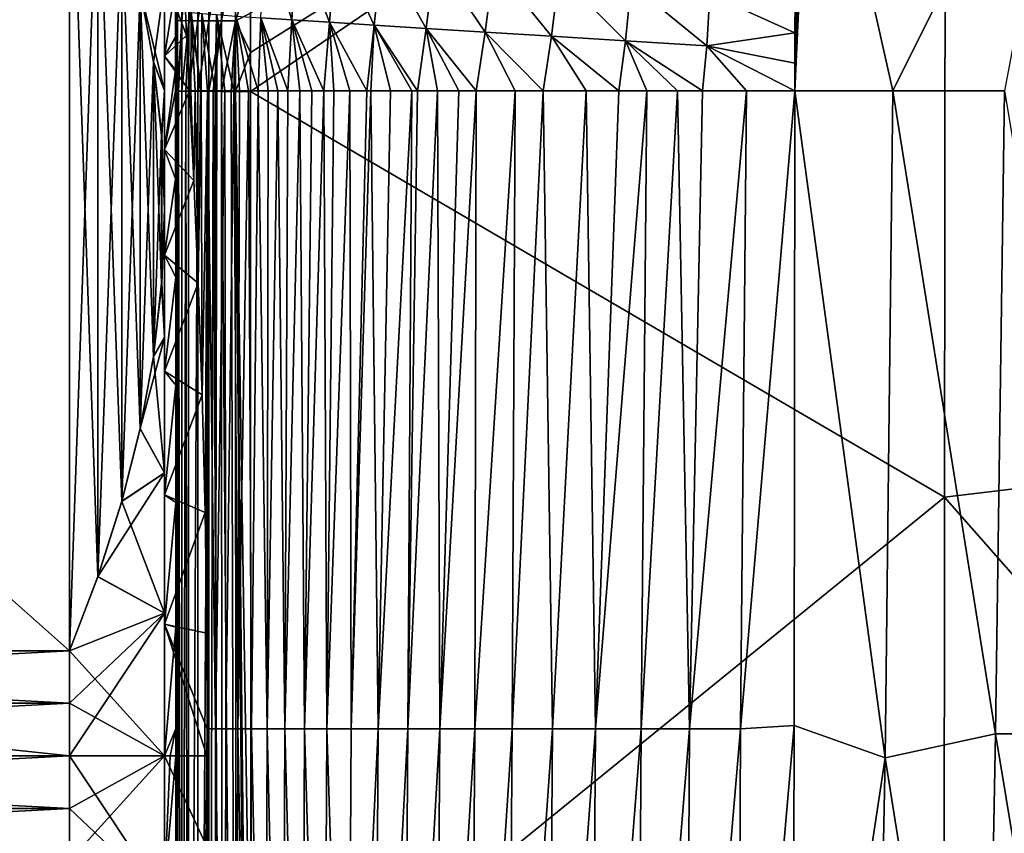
# Model space of a CAD drawing. Header units: metres. Extents: x -59 to 113, y -107 to 107.
# Tile 120 of 192: x -26 to -13, y 75 to 86. Entities that reach past the tile are written whole.
import ezdxf

# ---------------------------------------------------------------- set-up
doc = ezdxf.new("R2010")
doc.units = ezdxf.units.M
doc.layers.add('solid_20_382_333_XXX', color=7, linetype='CONTINUOUS')

msp = doc.modelspace()

# ---------------------------------------------------------------- linework, layer by layer
at = {"layer": 'solid_20_382_333_XXX'}
for points in [[(-4.684649, 80.998047, -22.829979), (-4.687139, 92.191849, -22.700602), (-13.589949, 91.607239, -22.789684)], [(-13.589949, 91.607239, -22.789684), (-22.812233, 85.830925, -22.941351), (-22.813183, 85.314667, -22.944649)], [(-13.600514, 79.930473, -22.896107), (-13.589949, 91.607239, -22.789684), (-22.813183, 85.314667, -22.944649)], [(-13.589949, 91.607239, -22.789684), (-22.811094, 86.351784, -22.937981), (-22.812233, 85.830925, -22.941351)], [(-4.684649, 80.998047, -22.829979), (-13.589949, 91.607239, -22.789684), (-13.600514, 79.930473, -22.896107)], [(-15.368042, 90.118652, -58.961178), (-15.588944, 85.322701, -59.223396), (-15.386973, 89.988991, -58.967743)], [(-14.285382, 85.322731, -59.343678), (-15.588944, 85.322701, -59.223396), (-15.368042, 90.118652, -58.961178)], [(-11.896619, 90.112183, -59.170147), (-14.285382, 85.322731, -59.343678), (-15.368042, 90.118652, -58.961178)], [(-11.896619, 90.112183, -59.170147), (-12.804724, 85.322731, -59.420074), (-14.285382, 85.322731, -59.343678)], [(-15.386973, 89.988991, -58.967743), (-15.588944, 85.322701, -59.223396), (-15.442867, 89.541466, -58.990704)], [(-38.395351, 89.607689, -29.924568), (-25.21265, 77.892311, -23.160694), (-25.21265, 89.607689, -29.924568)], [(-38.395351, 77.892311, -23.160694), (-25.21265, 77.892311, -23.160694), (-38.395351, 89.607689, -29.924568)], [(-38.395351, 77.892311, -55.039307), (-38.395351, 89.607689, -48.275433), (-25.21265, 89.607689, -48.275433)], [(-38.395351, 77.892311, -55.039307), (-25.21265, 89.607689, -48.275433), (-25.21265, 77.892311, -55.039307)], [(-25.21265, 89.607689, -29.924568), (-25.21265, 77.892311, -23.160694), (-24.837721, 78.877785, -23.729654)], [(-24.838421, 88.624214, -29.35676), (-25.21265, 89.607689, -29.924568), (-24.837721, 78.877785, -23.729654)], [(-24.837721, 88.622215, -48.844391), (-25.21265, 77.892311, -55.039307), (-25.21265, 89.607689, -48.275433)], [(-15.442867, 89.541466, -58.990704), (-15.588944, 85.322701, -59.223396), (-15.489852, 89.051117, -59.016361)], [(-15.489852, 89.051117, -59.016361), (-15.588944, 85.322701, -59.223396), (-15.526985, 88.520897, -59.044674)], [(-24.838421, 78.875786, -54.471497), (-25.21265, 77.892311, -55.039307), (-24.837721, 88.622215, -48.844391)], [(-24.838421, 88.624214, -29.35676), (-24.837721, 78.877785, -23.729654), (-24.520735, 87.627144, -28.781101)], [(-24.838421, 78.875786, -54.471497), (-24.837721, 88.622215, -48.844391), (-24.520735, 79.872856, -53.89584)], [(-24.520735, 79.872856, -53.89584), (-24.837721, 88.622215, -48.844391), (-24.519564, 87.623047, -49.421265)], [(-15.526985, 88.520897, -59.044674), (-15.588944, 85.322701, -59.223396), (-15.552943, 87.985382, -59.073799)], [(-15.552943, 87.985382, -59.073799), (-15.588944, 85.322701, -59.223396), (-15.569364, 87.467155, -59.102421)], [(-24.520735, 87.627144, -28.781101), (-24.837721, 78.877785, -23.729654), (-24.519564, 79.876953, -24.306528)], [(-24.520735, 87.627144, -28.781101), (-24.519564, 79.876953, -24.306528), (-24.276438, 86.660072, -28.222763)], [(-24.520735, 79.872856, -53.89584), (-24.519564, 87.623047, -49.421265), (-24.276438, 80.839928, -53.337502)], [(-24.276438, 80.839928, -53.337502), (-24.519564, 87.623047, -49.421265), (-24.27631, 86.659492, -49.977573)], [(-15.569364, 87.467155, -59.102421), (-15.588944, 85.322701, -59.223396), (-15.578815, 86.980888, -59.129597)], [(-22.265469, 86.26519, -55.052475), (-22.676601, 86.292236, -53.92646), (-22.623165, 87.395737, -53.964115)], [(-22.195261, 87.336845, -55.095612), (-22.265469, 86.26519, -55.052475), (-22.623165, 87.395737, -53.964115)], [(-21.765516, 86.23291, -56.012394), (-22.265469, 86.26519, -55.052475), (-22.195261, 87.336845, -55.095612)], [(-21.676195, 87.267349, -56.055176), (-21.765516, 86.23291, -56.012394), (-22.195261, 87.336845, -55.095612)], [(-23.781008, 86.25518, -23.738396), (-23.777166, 87.285225, -23.731731), (-23.799683, 86.793098, -23.932608)], [(-23.719608, 87.283585, -23.54497), (-23.777166, 87.285225, -23.731731), (-23.781008, 86.25518, -23.738396)], [(-23.719608, 87.283585, -23.54497), (-23.781008, 86.25518, -23.738396), (-23.72341, 86.253845, -23.551617)], [(-23.719608, 87.283585, -23.54497), (-23.72341, 86.253845, -23.551617), (-23.628447, 87.28186, -23.37575)], [(-23.72341, 86.253845, -23.551617), (-23.632202, 86.252579, -23.382383), (-23.628447, 87.28186, -23.37575)], [(-23.628447, 87.28186, -23.37575), (-23.632202, 86.252579, -23.382383), (-23.507614, 87.280106, -23.228043)], [(-23.632202, 86.252579, -23.382383), (-23.51132, 86.251411, -23.234676), (-23.507614, 87.280106, -23.228043)], [(-23.507614, 87.280106, -23.228043), (-23.51132, 86.251411, -23.234676), (-23.36104, 87.278358, -23.105827)], [(-23.51132, 86.251411, -23.234676), (-23.364697, 86.250366, -23.112471), (-23.36104, 87.278358, -23.105827)], [(-23.36104, 87.278358, -23.105827), (-23.364697, 86.250366, -23.112471), (-23.192654, 87.276672, -23.013079)], [(-23.364697, 86.250366, -23.112471), (-23.19626, 86.249466, -23.019745), (-23.192654, 87.276672, -23.013079)], [(-23.192654, 87.276672, -23.013079), (-23.19626, 86.249466, -23.019745), (-23.006386, 87.275078, -22.953773)], [(-23.19626, 86.249466, -23.019745), (-23.009947, 86.248749, -22.960476), (-23.006386, 87.275078, -22.953773)], [(-23.006386, 87.275078, -22.953773), (-23.009947, 86.248749, -22.960476), (-22.80965, 86.879616, -22.934521)], [(-21.171705, 86.194916, -56.817486), (-21.765516, 86.23291, -56.012394), (-21.676195, 87.267349, -56.055176)], [(-21.064173, 87.186317, -56.852711), (-21.171705, 86.194916, -56.817486), (-21.676195, 87.267349, -56.055176)], [(-20.482349, 86.150978, -57.480537), (-21.171705, 86.194916, -56.817486), (-21.064173, 87.186317, -56.852711)], [(-20.363649, 87.093292, -57.501625), (-20.482349, 86.150978, -57.480537), (-21.064173, 87.186317, -56.852711)], [(-19.697361, 86.101059, -58.015915), (-20.482349, 86.150978, -57.480537), (-20.363649, 87.093292, -57.501625)], [(-19.580723, 86.988205, -58.018818), (-19.697361, 86.101059, -58.015915), (-20.363649, 87.093292, -57.501625)], [(-18.815678, 86.045296, -58.439571), (-19.697361, 86.101059, -58.015915), (-19.580723, 86.988205, -58.018818)], [(-18.716049, 86.871284, -58.424534), (-18.815678, 86.045296, -58.439571), (-19.580723, 86.988205, -58.018818)], [(-15.578815, 86.980888, -59.129597), (-15.588944, 85.322701, -59.223396), (-15.583982, 86.521759, -59.155487)], [(-23.954, 86.833969, -32.45879), (-23.954, 85.783638, -31.055704), (-23.805172, 86.702522, -32.529533)], [(-23.954, 86.833969, -45.741211), (-23.689829, 86.722672, -45.422436), (-23.659237, 86.056053, -46.34042)], [(-23.954, 85.783638, -47.144295), (-23.954, 86.833969, -45.741211), (-23.659237, 86.056053, -46.34042)], [(-23.954, 86.753044, -28.846954), (-23.954, 85.783638, -31.055704), (-23.954, 86.833969, -32.45879)], [(-23.954, 86.753044, -49.353046), (-23.954, 86.833969, -45.741211), (-23.954, 85.783638, -47.144295)], [(-23.80246, 86.408897, -27.43391), (-23.80131, 86.048058, -23.936056), (-23.799683, 86.793098, -23.932608)], [(-23.781008, 86.25518, -23.738396), (-23.799683, 86.793098, -23.932608), (-23.80131, 86.048058, -23.936056)], [(-23.009947, 86.248749, -22.960476), (-22.811094, 86.351784, -22.937981), (-22.80965, 86.879616, -22.934521)], [(-17.834194, 85.983894, -58.768009), (-18.815678, 86.045296, -58.439571), (-18.716049, 86.871284, -58.424534)], [(-17.761417, 86.742882, -58.740017), (-17.834194, 85.983894, -58.768009), (-18.716049, 86.871284, -58.424534)], [(-24.276438, 86.660072, -28.222763), (-24.519564, 79.876953, -24.306528), (-24.27631, 80.840508, -24.862835)], [(-24.276438, 86.660072, -28.222763), (-24.100195, 85.702499, -27.669909), (-23.954, 86.753044, -28.846954)], [(-24.276438, 86.660072, -28.222763), (-24.27631, 80.840508, -24.862835), (-24.100683, 81.794235, -25.413467)], [(-24.276438, 86.660072, -28.222763), (-24.100683, 81.794235, -25.413467), (-24.100195, 85.702499, -27.669909)], [(-24.276438, 80.839928, -53.337502), (-24.27631, 86.659492, -49.977573), (-24.100683, 85.705765, -50.528206)], [(-24.27631, 86.659492, -49.977573), (-23.954, 86.753044, -49.353046), (-23.954, 85.327034, -50.60363)], [(-24.100683, 85.705765, -50.528206), (-24.27631, 86.659492, -49.977573), (-23.954, 85.327034, -50.60363)], [(-24.100195, 85.702499, -27.669909), (-23.954, 85.327034, -27.596373), (-23.954, 86.753044, -28.846954)], [(-23.954, 86.753044, -28.846954), (-23.954, 85.327034, -27.596373), (-23.954, 85.783638, -31.055704)], [(-23.954, 85.327034, -50.60363), (-23.954, 86.753044, -49.353046), (-23.954, 85.783638, -47.144295)], [(-23.954, 85.783638, -31.055704), (-23.806175, 86.035782, -31.59296), (-23.805172, 86.702522, -32.529533)], [(-23.805172, 86.702522, -32.529533), (-23.806175, 86.035782, -31.59296), (-23.804247, 86.70179, -31.073406)], [(-23.806175, 86.035782, -31.59296), (-23.805855, 85.600479, -31.071289), (-23.804247, 86.70179, -31.073406)], [(-23.804247, 86.70179, -31.073406), (-23.805855, 85.600479, -31.071289), (-23.80246, 86.408897, -27.43391)], [(-23.597239, 86.360947, -47.540642), (-23.659237, 86.056053, -46.34042), (-23.689829, 86.722672, -45.422436)], [(-16.756329, 85.917236, -59.015583), (-17.834194, 85.983894, -58.768009), (-17.761417, 86.742882, -58.740017)], [(-16.715054, 86.603729, -58.981857), (-16.756329, 85.917236, -59.015583), (-17.761417, 86.742882, -58.740017)], [(-15.586606, 86.090012, -59.179943), (-16.756329, 85.917236, -59.015583), (-16.715054, 86.603729, -58.981857)], [(-15.583982, 86.521759, -59.155487), (-15.586606, 86.090012, -59.179943), (-16.715054, 86.603729, -58.981857)], [(-15.583982, 86.521759, -59.155487), (-15.588944, 85.322701, -59.223396), (-15.587888, 85.68811, -59.202736)], [(-15.587888, 85.68811, -59.202736), (-15.586606, 86.090012, -59.179943), (-15.583982, 86.521759, -59.155487)], [(-23.805855, 85.600479, -31.071289), (-23.805754, 85.322449, -30.766878), (-23.80246, 86.408897, -27.43391)], [(-23.805754, 85.322449, -30.766878), (-23.805138, 85.322006, -30.279865), (-23.80246, 86.408897, -27.43391)], [(-23.805138, 85.322006, -30.279865), (-23.804756, 85.321861, -29.79558), (-23.80246, 86.408897, -27.43391)], [(-23.804756, 85.321861, -29.79558), (-23.803865, 85.321632, -28.62855), (-23.80246, 86.408897, -27.43391)], [(-23.803865, 85.321632, -28.62855), (-23.803045, 85.321548, -27.438972), (-23.80246, 86.408897, -27.43391)], [(-23.80246, 86.408897, -27.43391), (-23.803045, 85.321548, -27.438972), (-23.80131, 86.048058, -23.936056)], [(-23.781008, 86.25518, -23.738396), (-23.80131, 86.048058, -23.936056), (-23.801504, 85.321243, -23.93906)], [(-23.781704, 85.319962, -23.744987), (-23.781008, 86.25518, -23.738396), (-23.801504, 85.321243, -23.93906)], [(-23.72341, 86.253845, -23.551617), (-23.781008, 86.25518, -23.738396), (-23.781704, 85.319962, -23.744987)], [(-23.767092, 85.319557, -23.683075), (-23.72341, 86.253845, -23.551617), (-23.781704, 85.319962, -23.744987)], [(-23.767092, 85.319557, -23.683075), (-23.724306, 85.318748, -23.558361), (-23.72341, 86.253845, -23.551617)], [(-23.72341, 86.253845, -23.551617), (-23.724306, 85.318748, -23.558361), (-23.632202, 86.252579, -23.382383)], [(-23.724306, 85.318748, -23.558361), (-23.668377, 85.318016, -23.445587), (-23.632202, 86.252579, -23.382383)], [(-23.668377, 85.318016, -23.445587), (-23.632818, 85.31765, -23.388521), (-23.632202, 86.252579, -23.382383)], [(-23.597239, 86.360947, -47.540642), (-23.602938, 85.322662, -47.533398), (-23.659237, 86.056053, -46.34042)], [(-23.632202, 86.252579, -23.382383), (-23.632818, 85.31765, -23.388521), (-23.51132, 86.251411, -23.234676)], [(-23.632818, 85.31765, -23.388521), (-23.511679, 85.316696, -23.240599), (-23.51132, 86.251411, -23.234676)], [(-23.544598, 85.322662, -48.454712), (-23.602938, 85.322662, -47.533398), (-23.597239, 86.360947, -47.540642)], [(-23.475437, 85.322662, -49.331764), (-23.544598, 85.322662, -48.454712), (-23.597239, 86.360947, -47.540642)], [(-23.466837, 85.322662, -49.428715), (-23.475437, 85.322662, -49.331764), (-23.597239, 86.360947, -47.540642)], [(-23.4571, 86.348396, -49.443806), (-23.466837, 85.322662, -49.428715), (-23.597239, 86.360947, -47.540642)], [(-23.51132, 86.251411, -23.234676), (-23.511679, 85.316696, -23.240599), (-23.364697, 86.250366, -23.112471)], [(-23.511679, 85.316696, -23.240599), (-23.36475, 85.315895, -23.118263), (-23.364697, 86.250366, -23.112471)], [(-23.380579, 85.32267, -50.290646), (-23.466837, 85.322662, -49.428715), (-23.4571, 86.348396, -49.443806)], [(-23.279606, 85.32267, -51.107964), (-23.380579, 85.32267, -50.290646), (-23.4571, 86.348396, -49.443806)], [(-23.263285, 86.333183, -51.134041), (-23.279606, 85.32267, -51.107964), (-23.4571, 86.348396, -49.443806)], [(-23.364697, 86.250366, -23.112471), (-23.36475, 85.315895, -23.118263), (-23.19626, 86.249466, -23.019745)], [(-23.36475, 85.315895, -23.118263), (-23.306543, 85.315659, -23.08139), (-23.19626, 86.249466, -23.019745)], [(-23.306543, 85.315659, -23.08139), (-23.195702, 85.315285, -23.025364), (-23.19626, 86.249466, -23.019745)], [(-23.258684, 85.32267, -51.257889), (-23.279606, 85.32267, -51.107964), (-23.263285, 86.333183, -51.134041)], [(-23.152037, 85.32267, -51.942596), (-23.258684, 85.32267, -51.257889), (-23.263285, 86.333183, -51.134041)], [(-23.031937, 85.32267, -52.588573), (-23.152037, 85.32267, -51.942596), (-23.263285, 86.333183, -51.134041)], [(-23.006266, 86.314674, -52.624084), (-23.031937, 85.32267, -52.588573), (-23.263285, 86.333183, -51.134041)], [(-23.19626, 86.249466, -23.019745), (-23.195702, 85.315285, -23.025364), (-23.009947, 86.248749, -22.960476)], [(-23.195702, 85.315285, -23.025364), (-23.069468, 85.314972, -22.980957), (-23.009947, 86.248749, -22.960476)], [(-23.069468, 85.314972, -22.980957), (-23.009562, 85.314865, -22.966311), (-23.009947, 86.248749, -22.960476)], [(-22.957512, 85.32267, -52.938148), (-23.031937, 85.32267, -52.588573), (-23.006266, 86.314674, -52.624084)], [(-23.009947, 86.248749, -22.960476), (-22.812233, 85.830925, -22.941351), (-22.811094, 86.351784, -22.937981)], [(-23.009947, 86.248749, -22.960476), (-23.009562, 85.314865, -22.966311), (-22.812233, 85.830925, -22.941351)], [(-22.838675, 85.32267, -53.433334), (-22.957512, 85.32267, -52.938148), (-23.006266, 86.314674, -52.624084)], [(-22.711958, 85.32267, -53.892899), (-22.838675, 85.32267, -53.433334), (-23.006266, 86.314674, -52.624084)], [(-22.676601, 86.292236, -53.92646), (-22.711958, 85.32267, -53.892899), (-23.006266, 86.314674, -52.624084)], [(-22.577202, 85.32267, -54.320419), (-22.711958, 85.32267, -53.892899), (-22.676601, 86.292236, -53.92646)], [(-22.447958, 85.32267, -54.682758), (-22.577202, 85.32267, -54.320419), (-22.676601, 86.292236, -53.92646)], [(-22.315744, 85.32267, -55.013859), (-22.447958, 85.32267, -54.682758), (-22.676601, 86.292236, -53.92646)], [(-22.265469, 86.26519, -55.052475), (-22.315744, 85.32267, -55.013859), (-22.676601, 86.292236, -53.92646)], [(-22.155352, 85.32267, -55.371155), (-22.315744, 85.32267, -55.013859), (-22.265469, 86.26519, -55.052475)], [(-21.999395, 85.32267, -55.679863), (-22.155352, 85.32267, -55.371155), (-22.265469, 86.26519, -55.052475)], [(-21.839378, 85.32267, -55.963531), (-21.999395, 85.32267, -55.679863), (-22.265469, 86.26519, -55.052475)], [(-21.765516, 86.23291, -56.012394), (-21.839378, 85.32267, -55.963531), (-22.265469, 86.26519, -55.052475)], [(-21.70499, 85.322678, -56.17971), (-21.839378, 85.32267, -55.963531), (-21.765516, 86.23291, -56.012394)], [(-21.49152, 85.322678, -56.48801), (-21.70499, 85.322678, -56.17971), (-21.765516, 86.23291, -56.012394)], [(-21.269199, 85.322678, -56.770515), (-21.49152, 85.322678, -56.48801), (-21.765516, 86.23291, -56.012394)], [(-21.171705, 86.194916, -56.817486), (-21.269199, 85.322678, -56.770515), (-21.765516, 86.23291, -56.012394)], [(-21.215582, 85.322678, -56.833527), (-21.269199, 85.322678, -56.770515), (-21.171705, 86.194916, -56.817486)], [(-20.951769, 85.322678, -57.118435), (-21.215582, 85.322678, -56.833527), (-21.171705, 86.194916, -56.817486)], [(-20.671497, 85.322678, -57.38158), (-20.951769, 85.322678, -57.118435), (-21.171705, 86.194916, -56.817486)], [(-20.595703, 85.322678, -57.446712), (-20.671497, 85.322678, -57.38158), (-21.171705, 86.194916, -56.817486)], [(-20.482349, 86.150978, -57.480537), (-20.595703, 85.322678, -57.446712), (-21.171705, 86.194916, -56.817486)], [(-20.330519, 85.322678, -57.657013), (-20.595703, 85.322678, -57.446712), (-20.482349, 86.150978, -57.480537)], [(-20.046595, 85.322685, -57.855606), (-20.330519, 85.322678, -57.657013), (-20.482349, 86.150978, -57.480537)], [(-19.816854, 85.322685, -57.999081), (-20.046595, 85.322685, -57.855606), (-20.482349, 86.150978, -57.480537)], [(-19.697361, 86.101059, -58.015915), (-19.816854, 85.322685, -57.999081), (-20.482349, 86.150978, -57.480537)], [(-23.954, 85.783638, -47.144295), (-23.659237, 86.056053, -46.34042), (-23.622963, 85.322678, -47.164345)], [(-23.954, 85.783638, -31.055704), (-23.805855, 85.600479, -31.071289), (-23.806175, 86.035782, -31.59296)], [(-23.803045, 85.321548, -27.438972), (-23.802748, 85.321541, -26.951128), (-23.80131, 86.048058, -23.936056)], [(-23.802748, 85.321541, -26.951128), (-23.802031, 85.321571, -25.470394), (-23.80131, 86.048058, -23.936056)], [(-23.802031, 85.321571, -25.470394), (-23.801504, 85.321243, -23.93906), (-23.80131, 86.048058, -23.936056)], [(-23.602938, 85.322662, -47.533398), (-23.622963, 85.322678, -47.164345), (-23.659237, 86.056053, -46.34042)], [(-19.298685, 85.322685, -58.275795), (-19.816854, 85.322685, -57.999081), (-19.697361, 86.101059, -58.015915)], [(-18.927469, 85.322685, -58.441029), (-19.298685, 85.322685, -58.275795), (-19.697361, 86.101059, -58.015915)], [(-18.815678, 86.045296, -58.439571), (-18.927469, 85.322685, -58.441029), (-19.697361, 86.101059, -58.015915)], [(-18.358593, 85.322693, -58.651821), (-18.927469, 85.322685, -58.441029), (-18.815678, 86.045296, -58.439571)], [(-17.925608, 85.322693, -58.784149), (-18.358593, 85.322693, -58.651821), (-18.815678, 86.045296, -58.439571)], [(-17.834194, 85.983894, -58.768009), (-17.925608, 85.322693, -58.784149), (-18.815678, 86.045296, -58.439571)], [(-15.586606, 86.090012, -59.179943), (-15.587888, 85.68811, -59.202736), (-16.756329, 85.917236, -59.015583)], [(-17.549906, 85.322701, -58.882736), (-17.925608, 85.322693, -58.784149), (-17.834194, 85.983894, -58.768009)], [(-17.143456, 85.322701, -58.974941), (-17.549906, 85.322701, -58.882736), (-17.834194, 85.983894, -58.768009)], [(-16.811375, 85.322701, -59.040649), (-17.143456, 85.322701, -58.974941), (-17.834194, 85.983894, -58.768009)], [(-16.756329, 85.917236, -59.015583), (-16.811375, 85.322701, -59.040649), (-17.834194, 85.983894, -58.768009)], [(-16.227688, 85.322693, -59.138348), (-16.811375, 85.322701, -59.040649), (-16.756329, 85.917236, -59.015583)], [(-15.588944, 85.322701, -59.223396), (-16.227688, 85.322693, -59.138348), (-16.756329, 85.917236, -59.015583)], [(-15.587888, 85.68811, -59.202736), (-15.588944, 85.322701, -59.223396), (-16.756329, 85.917236, -59.015583)], [(-23.954, 85.783638, -31.055704), (-23.954, 84.544296, -29.81636), (-23.805855, 85.600479, -31.071289)], [(-23.954, 84.544296, -48.38364), (-23.954, 85.783638, -47.144295), (-23.622963, 85.322678, -47.164345)], [(-23.954, 85.327034, -27.596373), (-23.954, 84.544296, -29.81636), (-23.954, 85.783638, -31.055704)], [(-23.954, 85.327034, -50.60363), (-23.954, 85.783638, -47.144295), (-23.954, 84.544296, -48.38364)], [(-23.009562, 85.314865, -22.966311), (-22.813183, 85.314667, -22.944649), (-22.812233, 85.830925, -22.941351)], [(-24.276438, 80.839928, -53.337502), (-24.100683, 85.705765, -50.528206), (-24.100195, 81.797501, -52.784645)], [(-23.990982, 84.729828, -51.091663), (-24.100683, 85.705765, -50.528206), (-23.954, 85.327034, -50.60363)], [(-24.100195, 81.797501, -52.784645), (-24.100683, 85.705765, -50.528206), (-23.990982, 84.729828, -51.091663)], [(-24.100195, 85.702499, -27.669909), (-24.100683, 81.794235, -25.413467), (-23.990982, 82.770172, -25.976929)], [(-24.100195, 85.702499, -27.669909), (-23.990856, 84.728157, -27.10737), (-23.954, 85.327034, -27.596373)], [(-24.100195, 85.702499, -27.669909), (-23.990982, 82.770172, -25.976929), (-23.990856, 84.728157, -27.10737)], [(-23.954, 84.544296, -29.81636), (-23.805754, 85.322449, -30.766878), (-23.805855, 85.600479, -31.071289)], [(-23.990982, 84.729828, -51.091663), (-23.954, 85.327034, -50.60363), (-23.954, 83.75, -51.657368)], [(-23.990856, 84.728157, -27.10737), (-23.954, 83.75, -26.542631), (-23.954, 85.327034, -27.596373)], [(-23.954, 85.327034, -27.596373), (-23.954, 83.75, -26.542631), (-23.954, 84.544296, -29.81636)], [(-23.954, 83.75, -51.657368), (-23.954, 85.327034, -50.60363), (-23.954, 84.544296, -48.38364)], [(-23.954, 84.544296, -48.38364), (-23.622963, 85.322678, -47.164345), (-23.565495, 84.131149, -48.225147)], [(-23.954, 84.544296, -29.81636), (-23.805115, 84.156303, -29.685013), (-23.805754, 85.322449, -30.766878)], [(-23.805115, 84.156303, -29.685013), (-23.805138, 85.322006, -30.279865), (-23.805754, 85.322449, -30.766878)], [(-23.805115, 84.156303, -29.685013), (-23.804756, 85.321861, -29.79558), (-23.805138, 85.322006, -30.279865)], [(-23.805115, 84.156303, -29.685013), (-23.804409, 82.850281, -28.759893), (-23.804756, 85.321861, -29.79558)], [(-23.804409, 82.850281, -28.759893), (-23.803865, 85.321632, -28.62855), (-23.804756, 85.321861, -29.79558)], [(-23.804409, 82.850281, -28.759893), (-23.803846, 81.415291, -28.006302), (-23.803865, 85.321632, -28.62855)], [(-23.803846, 81.415291, -28.006302), (-23.803045, 85.321548, -27.438972), (-23.803865, 85.321632, -28.62855)], [(-23.803846, 81.415291, -28.006302), (-23.803427, 79.859978, -27.441072), (-23.803045, 85.321548, -27.438972)], [(-23.803427, 79.859978, -27.441072), (-23.802748, 85.321541, -26.951128), (-23.803045, 85.321548, -27.438972)], [(-23.803427, 79.859978, -27.441072), (-23.803143, 78.205025, -27.087255), (-23.802748, 85.321541, -26.951128)], [(-23.803143, 78.205025, -27.087255), (-23.803001, 76.859436, -26.972324), (-23.802748, 85.321541, -26.951128)], [(-23.803001, 76.859436, -26.972324), (-23.802031, 85.321571, -25.470394), (-23.802748, 85.321541, -26.951128)], [(-23.803001, 76.859436, -26.972324), (-23.802402, 76.858665, -25.51556), (-23.802031, 85.321571, -25.470394)], [(-23.802402, 76.858665, -25.51556), (-23.801504, 85.321243, -23.93906), (-23.802031, 85.321571, -25.470394)], [(-23.802402, 76.858665, -25.51556), (-23.801849, 77.131805, -23.985743), (-23.801504, 85.321243, -23.93906)], [(-23.783634, 60.875511, -23.846653), (-23.801504, 85.321243, -23.93906), (-23.801849, 77.131805, -23.985743)], [(-23.783634, 60.875511, -23.846653), (-23.781704, 85.319962, -23.744987), (-23.801504, 85.321243, -23.93906)], [(-23.783634, 60.875511, -23.846653), (-23.767092, 85.319557, -23.683075), (-23.781704, 85.319962, -23.744987)], [(-23.729761, 60.865269, -23.649862), (-23.767092, 85.319557, -23.683075), (-23.783634, 60.875511, -23.846653)], [(-23.729761, 60.865269, -23.649862), (-23.724306, 85.318748, -23.558361), (-23.767092, 85.319557, -23.683075)], [(-23.729761, 60.865269, -23.649862), (-23.668377, 85.318016, -23.445587), (-23.724306, 85.318748, -23.558361)], [(-23.64049, 60.847431, -23.471155), (-23.668377, 85.318016, -23.445587), (-23.729761, 60.865269, -23.649862)], [(-23.64049, 60.847431, -23.471155), (-23.632818, 85.31765, -23.388521), (-23.668377, 85.318016, -23.445587)], [(-23.64049, 60.847431, -23.471155), (-23.511679, 85.316696, -23.240599), (-23.632818, 85.31765, -23.388521)], [(-23.516829, 60.821129, -23.320189), (-23.511679, 85.316696, -23.240599), (-23.64049, 60.847431, -23.471155)], [(-23.565495, 84.131149, -48.225147), (-23.622963, 85.322678, -47.164345), (-23.602938, 85.322662, -47.533398)], [(-23.565495, 84.131149, -48.225147), (-23.602938, 85.322662, -47.533398), (-23.544598, 85.322662, -48.454712)], [(-23.505928, 82.770515, -49.138416), (-23.565495, 84.131149, -48.225147), (-23.544598, 85.322662, -48.454712)], [(-23.505928, 82.770515, -49.138416), (-23.544598, 85.322662, -48.454712), (-23.475437, 85.322662, -49.331764)], [(-23.516829, 60.821129, -23.320189), (-23.36475, 85.315895, -23.118263), (-23.511679, 85.316696, -23.240599)], [(-23.363348, 60.787495, -23.202469), (-23.36475, 85.315895, -23.118263), (-23.516829, 60.821129, -23.320189)], [(-23.505928, 82.770515, -49.138416), (-23.475437, 85.322662, -49.331764), (-23.466837, 85.322662, -49.428715)], [(-23.452139, 81.287117, -49.865795), (-23.505928, 82.770515, -49.138416), (-23.466837, 85.322662, -49.428715)], [(-23.452139, 81.287117, -49.865795), (-23.466837, 85.322662, -49.428715), (-23.380579, 85.32267, -50.290646)], [(-23.411804, 79.729248, -50.389015), (-23.452139, 81.287117, -49.865795), (-23.380579, 85.32267, -50.290646)], [(-23.390219, 78.127106, -50.706726), (-23.411804, 79.729248, -50.389015), (-23.380579, 85.32267, -50.290646)], [(-23.38814, 76.859909, -50.812611), (-23.390219, 78.127106, -50.706726), (-23.380579, 85.32267, -50.290646)], [(-23.2747, 76.858665, -51.759895), (-23.38814, 76.859909, -50.812611), (-23.380579, 85.32267, -50.290646)], [(-23.2747, 76.858665, -51.759895), (-23.380579, 85.32267, -50.290646), (-23.279606, 85.32267, -51.107964)], [(-23.363348, 60.787495, -23.202469), (-23.306543, 85.315659, -23.08139), (-23.36475, 85.315895, -23.118263)], [(-23.188288, 60.749729, -23.119207), (-23.306543, 85.315659, -23.08139), (-23.363348, 60.787495, -23.202469)], [(-23.188288, 60.749729, -23.119207), (-23.195702, 85.315285, -23.025364), (-23.306543, 85.315659, -23.08139)], [(-23.2747, 76.858665, -51.759895), (-23.279606, 85.32267, -51.107964), (-23.258684, 85.32267, -51.257889)], [(-23.2747, 76.858665, -51.759895), (-23.258684, 85.32267, -51.257889), (-23.152037, 85.32267, -51.942596)], [(-23.138969, 76.858665, -52.653378), (-23.2747, 76.858665, -51.759895), (-23.152037, 85.32267, -51.942596)], [(-23.000053, 60.711132, -23.071421), (-23.069468, 85.314972, -22.980957), (-23.195702, 85.315285, -23.025364)], [(-23.000053, 60.711132, -23.071421), (-23.195702, 85.315285, -23.025364), (-23.188288, 60.749729, -23.119207)], [(-23.138969, 76.858665, -52.653378), (-23.152037, 85.32267, -51.942596), (-23.031937, 85.32267, -52.588573)], [(-22.981071, 76.858665, -53.478168), (-23.138969, 76.858665, -52.653378), (-23.031937, 85.32267, -52.588573)], [(-23.000053, 60.711132, -23.071421), (-23.009562, 85.314865, -22.966311), (-23.069468, 85.314972, -22.980957)], [(-22.981071, 76.858665, -53.478168), (-23.031937, 85.32267, -52.588573), (-22.957512, 85.32267, -52.938148)], [(-23.009562, 85.314865, -22.966311), (-22.809395, 72.450912, -23.014479), (-22.813183, 85.314667, -22.944649)], [(-23.009562, 85.314865, -22.966311), (-22.807211, 60.713749, -23.060003), (-22.80801, 65.416771, -23.043663)], [(-23.000053, 60.711132, -23.071421), (-22.807211, 60.713749, -23.060003), (-23.009562, 85.314865, -22.966311)], [(-23.009562, 85.314865, -22.966311), (-22.80801, 65.416771, -23.043663), (-22.809395, 72.450912, -23.014479)], [(-22.981071, 76.858665, -53.478168), (-22.957512, 85.32267, -52.938148), (-22.838675, 85.32267, -53.433334)], [(-22.799257, 76.858665, -54.236935), (-22.981071, 76.858665, -53.478168), (-22.838675, 85.32267, -53.433334)], [(-22.799257, 76.858665, -54.236935), (-22.838675, 85.32267, -53.433334), (-22.711958, 85.32267, -53.892899)], [(-22.809395, 72.450912, -23.014479), (-13.600514, 79.930473, -22.896107), (-22.813183, 85.314667, -22.944649)], [(-22.59178, 76.858665, -54.932358), (-22.799257, 76.858665, -54.236935), (-22.711958, 85.32267, -53.892899)], [(-22.59178, 76.858665, -54.932358), (-22.711958, 85.32267, -53.892899), (-22.577202, 85.32267, -54.320419)], [(-22.59178, 76.858665, -54.932358), (-22.577202, 85.32267, -54.320419), (-22.447958, 85.32267, -54.682758)], [(-22.356899, 76.858665, -55.567101), (-22.59178, 76.858665, -54.932358), (-22.447958, 85.32267, -54.682758)], [(-22.356899, 76.858665, -55.567101), (-22.447958, 85.32267, -54.682758), (-22.315744, 85.32267, -55.013859)], [(-22.356899, 76.858665, -55.567101), (-22.315744, 85.32267, -55.013859), (-22.155352, 85.32267, -55.371155)], [(-22.093079, 76.858665, -56.143932), (-22.356899, 76.858665, -55.567101), (-22.155352, 85.32267, -55.371155)], [(-22.093079, 76.858665, -56.143932), (-22.155352, 85.32267, -55.371155), (-21.999395, 85.32267, -55.679863)], [(-22.093079, 76.858665, -56.143932), (-21.999395, 85.32267, -55.679863), (-21.839378, 85.32267, -55.963531)], [(-21.799091, 76.858665, -56.66573), (-22.093079, 76.858665, -56.143932), (-21.839378, 85.32267, -55.963531)], [(-21.799091, 76.858665, -56.66573), (-21.839378, 85.32267, -55.963531), (-21.70499, 85.322678, -56.17971)], [(-21.799091, 76.858665, -56.66573), (-21.70499, 85.322678, -56.17971), (-21.49152, 85.322678, -56.48801)], [(-21.473736, 76.858665, -57.135403), (-21.799091, 76.858665, -56.66573), (-21.49152, 85.322678, -56.48801)], [(-21.473736, 76.858665, -57.135403), (-21.49152, 85.322678, -56.48801), (-21.269199, 85.322678, -56.770515)], [(-21.473736, 76.858665, -57.135403), (-21.269199, 85.322678, -56.770515), (-21.215582, 85.322678, -56.833527)], [(-21.115812, 76.858665, -57.555843), (-21.473736, 76.858665, -57.135403), (-21.215582, 85.322678, -56.833527)], [(-21.115812, 76.858665, -57.555843), (-21.215582, 85.322678, -56.833527), (-20.951769, 85.322678, -57.118435)], [(-21.115812, 76.858665, -57.555843), (-20.951769, 85.322678, -57.118435), (-20.671497, 85.322678, -57.38158)], [(-20.724115, 76.858665, -57.929947), (-21.115812, 76.858665, -57.555843), (-20.671497, 85.322678, -57.38158)], [(-20.724115, 76.858665, -57.929947), (-20.671497, 85.322678, -57.38158), (-20.595703, 85.322678, -57.446712)], [(-20.724115, 76.858665, -57.929947), (-20.595703, 85.322678, -57.446712), (-20.330519, 85.322678, -57.657013)], [(-20.297474, 76.858665, -58.26062), (-20.724115, 76.858665, -57.929947), (-20.330519, 85.322678, -57.657013)], [(-20.297474, 76.858665, -58.26062), (-20.330519, 85.322678, -57.657013), (-20.046595, 85.322685, -57.855606)], [(-20.297474, 76.858665, -58.26062), (-20.046595, 85.322685, -57.855606), (-19.816854, 85.322685, -57.999081)], [(-19.835255, 76.858665, -58.550728), (-20.297474, 76.858665, -58.26062), (-19.816854, 85.322685, -57.999081)], [(-19.835255, 76.858665, -58.550728), (-19.816854, 85.322685, -57.999081), (-19.298685, 85.322685, -58.275795)], [(-19.337307, 76.858665, -58.803131), (-19.835255, 76.858665, -58.550728), (-19.298685, 85.322685, -58.275795)], [(-19.337307, 76.858665, -58.803131), (-19.298685, 85.322685, -58.275795), (-18.927469, 85.322685, -58.441029)], [(-18.803497, 76.858665, -59.020672), (-19.337307, 76.858665, -58.803131), (-18.927469, 85.322685, -58.441029)], [(-18.803497, 76.858665, -59.020672), (-18.927469, 85.322685, -58.441029), (-18.358593, 85.322693, -58.651821)], [(-18.233688, 76.858665, -59.206211), (-18.803497, 76.858665, -59.020672), (-18.358593, 85.322693, -58.651821)], [(-18.233688, 76.858665, -59.206211), (-18.358593, 85.322693, -58.651821), (-17.925608, 85.322693, -58.784149)], [(-18.233688, 76.858665, -59.206211), (-17.925608, 85.322693, -58.784149), (-17.549906, 85.322701, -58.882736)], [(-17.627748, 76.858665, -59.362595), (-18.233688, 76.858665, -59.206211), (-17.549906, 85.322701, -58.882736)], [(-17.627748, 76.858665, -59.362595), (-17.549906, 85.322701, -58.882736), (-17.143456, 85.322701, -58.974941)], [(-16.985647, 76.858665, -59.492657), (-17.627748, 76.858665, -59.362595), (-17.143456, 85.322701, -58.974941)], [(-16.985647, 76.858665, -59.492657), (-17.143456, 85.322701, -58.974941), (-16.811375, 85.322701, -59.040649)], [(-16.985647, 76.858665, -59.492657), (-16.811375, 85.322701, -59.040649), (-16.227688, 85.322693, -59.138348)], [(-16.308319, 76.858665, -59.599037), (-16.985647, 76.858665, -59.492657), (-16.227688, 85.322693, -59.138348)], [(-16.308319, 76.858665, -59.599037), (-16.227688, 85.322693, -59.138348), (-15.588944, 85.322701, -59.223396)], [(-15.596503, 76.901222, -59.682121), (-16.308319, 76.858665, -59.599037), (-15.588944, 85.322701, -59.223396)], [(-14.390443, 76.471764, -59.802517), (-15.596503, 76.901222, -59.682121), (-15.588944, 85.322701, -59.223396)], [(-14.285382, 85.322731, -59.343678), (-14.390443, 76.471764, -59.802517), (-15.588944, 85.322701, -59.223396)], [(-12.924333, 76.790459, -59.854015), (-14.390443, 76.471764, -59.802517), (-14.285382, 85.322731, -59.343678)], [(-12.924333, 76.790459, -59.854015), (-14.285382, 85.322731, -59.343678), (-12.804724, 85.322731, -59.420074)], [(-11.377562, 76.790459, -59.887402), (-12.924333, 76.790459, -59.854015), (-12.804724, 85.322731, -59.420074)], [(-24.100195, 81.797501, -52.784645), (-23.990982, 84.729828, -51.091663), (-23.990856, 82.771843, -52.222107)], [(-23.990856, 82.771843, -52.222107), (-23.990982, 84.729828, -51.091663), (-23.954, 83.75, -51.657368)], [(-23.990856, 84.728157, -27.10737), (-23.990982, 82.770172, -25.976929), (-23.954, 83.75, -26.542631)], [(-23.954, 84.544296, -29.81636), (-23.954, 83.141212, -28.766029), (-23.805115, 84.156303, -29.685013)], [(-23.954, 83.141212, -49.433971), (-23.954, 84.544296, -48.38364), (-23.565495, 84.131149, -48.225147)], [(-23.954, 83.75, -26.542631), (-23.954, 83.141212, -28.766029), (-23.954, 84.544296, -29.81636)], [(-23.954, 83.75, -51.657368), (-23.954, 84.544296, -48.38364), (-23.954, 83.141212, -49.433971)], [(-23.954, 83.141212, -28.766029), (-23.804409, 82.850281, -28.759893), (-23.805115, 84.156303, -29.685013)], [(-23.954, 83.141212, -49.433971), (-23.565495, 84.131149, -48.225147), (-23.505928, 82.770515, -49.138416)], [(-23.990982, 82.770172, -25.976929), (-23.954, 82.04892, -25.703749), (-23.954, 83.75, -26.542631)], [(-23.990856, 82.771843, -52.222107), (-23.954, 83.75, -51.657368), (-23.954, 82.04892, -52.49625)], [(-23.954, 83.75, -26.542631), (-23.954, 82.04892, -25.703749), (-23.954, 83.141212, -28.766029)], [(-23.954, 82.04892, -52.49625), (-23.954, 83.75, -51.657368), (-23.954, 83.141212, -49.433971)], [(-23.954, 83.141212, -28.766029), (-23.954, 81.602951, -27.926081), (-23.804409, 82.850281, -28.759893)], [(-23.954, 81.602951, -50.273922), (-23.954, 83.141212, -49.433971), (-23.505928, 82.770515, -49.138416)], [(-23.954, 82.04892, -25.703749), (-23.954, 81.602951, -27.926081), (-23.954, 83.141212, -28.766029)], [(-23.954, 82.04892, -52.49625), (-23.954, 83.141212, -49.433971), (-23.954, 81.602951, -50.273922)], [(-23.954, 81.602951, -27.926081), (-23.803846, 81.415291, -28.006302), (-23.804409, 82.850281, -28.759893)], [(-23.990982, 82.770172, -25.976929), (-24.100683, 81.794235, -25.413467), (-23.954, 82.04892, -25.703749)], [(-24.100195, 81.797501, -52.784645), (-23.990856, 82.771843, -52.222107), (-23.954, 82.04892, -52.49625)], [(-23.954, 81.602951, -50.273922), (-23.505928, 82.770515, -49.138416), (-23.452139, 81.287117, -49.865795)], [(-24.27631, 80.840508, -24.862835), (-23.954, 80.252876, -25.09408), (-23.954, 82.04892, -25.703749)], [(-24.100683, 81.794235, -25.413467), (-24.27631, 80.840508, -24.862835), (-23.954, 82.04892, -25.703749)], [(-24.100195, 81.797501, -52.784645), (-23.954, 82.04892, -52.49625), (-23.954, 80.252876, -53.105919)], [(-23.954, 82.04892, -25.703749), (-23.954, 80.252876, -25.09408), (-23.954, 81.602951, -27.926081)], [(-23.954, 80.252876, -53.105919), (-23.954, 82.04892, -52.49625), (-23.954, 81.602951, -50.273922)], [(-24.276438, 80.839928, -53.337502), (-24.100195, 81.797501, -52.784645), (-23.954, 80.252876, -53.105919)], [(-23.954, 81.602951, -27.926081), (-23.954, 79.960815, -27.313595), (-23.803846, 81.415291, -28.006302)], [(-23.954, 79.960815, -50.886406), (-23.954, 81.602951, -50.273922), (-23.452139, 81.287117, -49.865795)], [(-23.954, 80.252876, -25.09408), (-23.954, 79.960815, -27.313595), (-23.954, 81.602951, -27.926081)], [(-23.954, 80.252876, -53.105919), (-23.954, 81.602951, -50.273922), (-23.954, 79.960815, -50.886406)], [(-23.954, 79.960815, -27.313595), (-23.803427, 79.859978, -27.441072), (-23.803846, 81.415291, -28.006302)], [(-23.954, 79.960815, -50.886406), (-23.452139, 81.287117, -49.865795), (-23.411804, 79.729248, -50.389015)], [(-4.682761, 69.804237, -22.928112), (-4.684649, 80.998047, -22.829979), (-13.600514, 79.930473, -22.896107)], [(-24.520735, 79.872856, -53.89584), (-24.276438, 80.839928, -53.337502), (-23.954, 80.252876, -53.105919)], [(-24.27631, 80.840508, -24.862835), (-24.519564, 79.876953, -24.306528), (-23.954, 80.252876, -25.09408)], [(-24.837721, 78.877785, -23.729654), (-23.954, 78.392624, -24.724049), (-23.954, 80.252876, -25.09408)], [(-24.519564, 79.876953, -24.306528), (-24.837721, 78.877785, -23.729654), (-23.954, 80.252876, -25.09408)], [(-24.520735, 79.872856, -53.89584), (-23.954, 80.252876, -53.105919), (-23.954, 78.392624, -53.475952)], [(-23.954, 80.252876, -25.09408), (-23.954, 78.392624, -24.724049), (-23.954, 79.960815, -27.313595)], [(-23.954, 78.392624, -53.475952), (-23.954, 80.252876, -53.105919), (-23.954, 79.960815, -50.886406)], [(-24.838421, 78.875786, -54.471497), (-24.520735, 79.872856, -53.89584), (-23.954, 78.392624, -53.475952)], [(-23.954, 79.960815, -27.313595), (-23.954, 78.248222, -26.941038), (-23.803427, 79.859978, -27.441072)], [(-23.954, 78.248222, -51.258961), (-23.954, 79.960815, -50.886406), (-23.411804, 79.729248, -50.389015)], [(-23.954, 78.392624, -24.724049), (-23.954, 78.248222, -26.941038), (-23.954, 79.960815, -27.313595)], [(-23.954, 78.392624, -53.475952), (-23.954, 79.960815, -50.886406), (-23.954, 78.248222, -51.258961)], [(-23.954, 78.248222, -26.941038), (-23.803143, 78.205025, -27.087255), (-23.803427, 79.859978, -27.441072)], [(-22.809395, 72.450912, -23.014479), (-13.608403, 68.253708, -22.975567), (-13.600514, 79.930473, -22.896107)], [(-4.682761, 69.804237, -22.928112), (-13.600514, 79.930473, -22.896107), (-13.608403, 68.253708, -22.975567)], [(-23.954, 78.248222, -51.258961), (-23.411804, 79.729248, -50.389015), (-23.390219, 78.127106, -50.706726)], [(-24.837721, 78.877785, -23.729654), (-25.21265, 77.892311, -23.160694), (-23.954, 78.392624, -24.724049)], [(-24.838421, 78.875786, -54.471497), (-23.954, 78.392624, -53.475952), (-25.21265, 77.892311, -55.039307)], [(-25.21265, 76.5, -23.1), (-23.954, 76.5, -24.6), (-23.954, 78.392624, -24.724049)], [(-25.21265, 77.196815, -23.115181), (-25.21265, 76.5, -23.1), (-23.954, 78.392624, -24.724049)], [(-25.21265, 77.892311, -23.160694), (-25.21265, 77.196815, -23.115181), (-23.954, 78.392624, -24.724049)], [(-25.21265, 77.892311, -55.039307), (-23.954, 78.392624, -53.475952), (-23.954, 76.5, -53.599998)], [(-23.954, 78.392624, -24.724049), (-23.954, 76.5, -24.6), (-23.954, 78.248222, -26.941038)], [(-23.954, 78.392624, -53.475952), (-23.954, 78.248222, -51.258961), (-23.954, 76.5, -51.383999)], [(-23.954, 76.5, -53.599998), (-23.954, 78.392624, -53.475952), (-23.954, 76.5, -51.383999)], [(-23.954, 78.248222, -26.941038), (-23.954, 76.5, -26.816), (-23.803143, 78.205025, -27.087255)], [(-23.954, 78.248222, -51.258961), (-23.390219, 78.127106, -50.706726), (-23.38814, 76.859909, -50.812611)], [(-23.954, 78.248222, -51.258961), (-23.38814, 76.859909, -50.812611), (-23.389944, 76.5, -50.819942)], [(-23.954, 76.5, -51.383999), (-23.954, 78.248222, -51.258961), (-23.389944, 76.5, -50.819942)], [(-23.954, 76.5, -24.6), (-23.954, 76.5, -26.816), (-23.954, 78.248222, -26.941038)], [(-23.954, 76.5, -26.816), (-23.803001, 76.859436, -26.972324), (-23.803143, 78.205025, -27.087255)], [(-38.395351, 77.196815, -23.115181), (-25.21265, 77.196815, -23.115181), (-25.21265, 77.892311, -23.160694)], [(-38.395351, 77.892311, -23.160694), (-38.395351, 77.196815, -23.115181), (-25.21265, 77.892311, -23.160694)], [(-38.395351, 77.892311, -55.039307), (-25.21265, 77.196815, -55.08482), (-25.21265, 76.5, -55.099998)], [(-38.395351, 76.5, -55.099998), (-38.395351, 77.892311, -55.039307), (-25.21265, 76.5, -55.099998)], [(-38.395351, 77.892311, -55.039307), (-25.21265, 77.892311, -55.039307), (-25.21265, 77.196815, -55.08482)], [(-25.21265, 77.892311, -55.039307), (-23.954, 76.5, -53.599998), (-25.21265, 77.196815, -55.08482)], [(-38.395351, 76.5, -23.1), (-25.21265, 76.5, -23.1), (-25.21265, 77.196815, -23.115181)], [(-38.395351, 77.196815, -23.115181), (-38.395351, 76.5, -23.1), (-25.21265, 77.196815, -23.115181)], [(-25.21265, 77.196815, -55.08482), (-23.954, 76.5, -53.599998), (-25.21265, 76.5, -55.099998)], [(-23.8018, 73.862442, -24.002506), (-23.801849, 77.131805, -23.985743), (-23.802402, 76.858665, -25.51556)], [(-23.783634, 60.875511, -23.846653), (-23.801849, 77.131805, -23.985743), (-23.8018, 73.862442, -24.002506)], [(-23.878485, 76.5, -26.891516), (-23.803001, 76.859436, -26.972324), (-23.954, 76.5, -26.816)], [(-23.878485, 76.5, -26.891516), (-23.802967, 76.5, -26.967033), (-23.803001, 76.859436, -26.972324)], [(-23.80228, 68.317863, -26.165432), (-23.802402, 76.858665, -25.51556), (-23.803001, 76.859436, -26.972324)], [(-23.802967, 76.5, -26.967033), (-23.80228, 68.317863, -26.165432), (-23.803001, 76.859436, -26.972324)], [(-23.802402, 76.858665, -25.51556), (-23.80172, 68.557602, -24.02566), (-23.8018, 73.862442, -24.002506)], [(-23.80228, 68.317863, -26.165432), (-23.80172, 68.557602, -24.02566), (-23.802402, 76.858665, -25.51556)], [(-23.389944, 76.5, -50.819942), (-23.38814, 76.859909, -50.812611), (-23.286644, 68.317863, -52.26046)], [(-23.2747, 76.858665, -51.759895), (-23.286644, 68.317863, -52.26046), (-23.38814, 76.859909, -50.812611)], [(-23.2747, 76.858665, -51.759895), (-23.154753, 68.317863, -53.1731), (-23.286644, 68.317863, -52.26046)], [(-23.138969, 76.858665, -52.653378), (-23.154753, 68.317863, -53.1731), (-23.2747, 76.858665, -51.759895)], [(-23.138969, 76.858665, -52.653378), (-23.00106, 68.317863, -54.011883), (-23.154753, 68.317863, -53.1731)], [(-22.981071, 76.858665, -53.478168), (-23.00106, 68.317863, -54.011883), (-23.138969, 76.858665, -52.653378)], [(-22.981071, 76.858665, -53.478168), (-22.823771, 68.317863, -54.780003), (-23.00106, 68.317863, -54.011883)], [(-22.799257, 76.858665, -54.236935), (-22.823771, 68.317863, -54.780003), (-22.981071, 76.858665, -53.478168)], [(-22.799257, 76.858665, -54.236935), (-22.621084, 68.317863, -55.480667), (-22.823771, 68.317863, -54.780003)], [(-22.59178, 76.858665, -54.932358), (-22.621084, 68.317863, -55.480667), (-22.799257, 76.858665, -54.236935)], [(-22.59178, 76.858665, -54.932358), (-22.391211, 68.317863, -56.117073), (-22.621084, 68.317863, -55.480667)], [(-22.356899, 76.858665, -55.567101), (-22.391211, 68.317863, -56.117073), (-22.59178, 76.858665, -54.932358)], [(-22.356899, 76.858665, -55.567101), (-22.132494, 68.317863, -56.692455), (-22.391211, 68.317863, -56.117073)], [(-22.093079, 76.858665, -56.143932), (-22.132494, 68.317863, -56.692455), (-22.356899, 76.858665, -55.567101)], [(-22.093079, 76.858665, -56.143932), (-21.843542, 68.317863, -57.210125), (-22.132494, 68.317863, -56.692455)], [(-21.799091, 76.858665, -56.66573), (-21.843542, 68.317863, -57.210125), (-22.093079, 76.858665, -56.143932)], [(-21.799091, 76.858665, -56.66573), (-21.522985, 68.317863, -57.673386), (-21.843542, 68.317863, -57.210125)], [(-21.473736, 76.858665, -57.135403), (-21.522985, 68.317863, -57.673386), (-21.799091, 76.858665, -56.66573)], [(-21.115812, 76.858665, -57.555843), (-21.169455, 68.317863, -58.085556), (-21.522985, 68.317863, -57.673386)], [(-21.115812, 76.858665, -57.555843), (-21.522985, 68.317863, -57.673386), (-21.473736, 76.858665, -57.135403)], [(-20.724115, 76.858665, -57.929947), (-20.78158, 68.317863, -58.449944), (-21.169455, 68.317863, -58.085556)], [(-20.724115, 76.858665, -57.929947), (-21.169455, 68.317863, -58.085556), (-21.115812, 76.858665, -57.555843)], [(-20.297474, 76.858665, -58.26062), (-20.358021, 68.317863, -58.769855), (-20.78158, 68.317863, -58.449944)], [(-20.297474, 76.858665, -58.26062), (-20.78158, 68.317863, -58.449944), (-20.724115, 76.858665, -57.929947)], [(-19.835255, 76.858665, -58.550728), (-19.897909, 68.317863, -59.048496), (-20.358021, 68.317863, -58.769855)], [(-19.835255, 76.858665, -58.550728), (-20.358021, 68.317863, -58.769855), (-20.297474, 76.858665, -58.26062)], [(-19.337307, 76.858665, -58.803131), (-19.400757, 68.317863, -59.289001), (-19.897909, 68.317863, -59.048496)], [(-19.337307, 76.858665, -58.803131), (-19.897909, 68.317863, -59.048496), (-19.835255, 76.858665, -58.550728)], [(-18.803497, 76.858665, -59.020672), (-18.866083, 68.317863, -59.494492), (-19.400757, 68.317863, -59.289001)], [(-18.803497, 76.858665, -59.020672), (-19.400757, 68.317863, -59.289001), (-19.337307, 76.858665, -58.803131)], [(-18.233688, 76.858665, -59.206211), (-18.293411, 68.317863, -59.668098), (-18.866083, 68.317863, -59.494492)], [(-18.233688, 76.858665, -59.206211), (-18.866083, 68.317863, -59.494492), (-18.803497, 76.858665, -59.020672)], [(-17.627748, 76.858665, -59.362595), (-17.682264, 68.317863, -59.81295), (-18.293411, 68.317863, -59.668098)], [(-17.627748, 76.858665, -59.362595), (-18.293411, 68.317863, -59.668098), (-18.233688, 76.858665, -59.206211)], [(-16.985647, 76.858665, -59.492657), (-17.032316, 68.317863, -59.932114), (-17.682264, 68.317863, -59.81295)], [(-16.985647, 76.858665, -59.492657), (-17.682264, 68.317863, -59.81295), (-17.627748, 76.858665, -59.362595)], [(-16.308319, 76.858665, -59.599037), (-16.34413, 68.317863, -60.028351), (-17.032316, 68.317863, -59.932114)], [(-16.308319, 76.858665, -59.599037), (-17.032316, 68.317863, -59.932114), (-16.985647, 76.858665, -59.492657)], [(-15.596503, 76.901222, -59.682121), (-15.618056, 68.339622, -60.103348), (-16.34413, 68.317863, -60.028351)], [(-15.596503, 76.901222, -59.682121), (-16.34413, 68.317863, -60.028351), (-16.308319, 76.858665, -59.599037)], [(-14.390443, 76.471764, -59.802517), (-15.618056, 68.339622, -60.103348), (-15.596503, 76.901222, -59.682121)], [(-12.924333, 76.790459, -59.854015), (-13.08215, 68.258186, -60.2439), (-14.390443, 76.471764, -59.802517)], [(-11.508224, 68.258186, -60.27351), (-13.08215, 68.258186, -60.2439), (-12.924333, 76.790459, -59.854015)], [(-11.377562, 76.790459, -59.887402), (-11.508224, 68.258186, -60.27351), (-12.924333, 76.790459, -59.854015)], [(-38.395351, 75.803185, -23.115181), (-25.21265, 75.803185, -23.115181), (-25.21265, 76.5, -23.1)], [(-38.395351, 75.803185, -23.115181), (-25.21265, 76.5, -23.1), (-38.395351, 76.5, -23.1)], [(-25.21265, 75.803185, -55.08482), (-38.395351, 76.5, -55.099998), (-25.21265, 76.5, -55.099998)], [(-25.21265, 75.107689, -55.039307), (-38.395351, 75.107689, -55.039307), (-38.395351, 76.5, -55.099998)], [(-25.21265, 75.803185, -55.08482), (-25.21265, 75.107689, -55.039307), (-38.395351, 76.5, -55.099998)], [(-25.21265, 75.107689, -23.160694), (-23.954, 74.607376, -24.724049), (-23.954, 76.5, -24.6)], [(-25.21265, 75.803185, -23.115181), (-25.21265, 75.107689, -23.160694), (-23.954, 76.5, -24.6)], [(-25.21265, 76.5, -23.1), (-25.21265, 75.803185, -23.115181), (-23.954, 76.5, -24.6)], [(-25.21265, 76.5, -55.099998), (-23.954, 76.5, -53.599998), (-23.954, 74.607376, -53.475952)], [(-25.21265, 75.803185, -55.08482), (-25.21265, 76.5, -55.099998), (-23.954, 74.607376, -53.475952)], [(-23.954, 74.751778, -26.941038), (-23.802921, 74.823196, -27.083508), (-23.802967, 76.5, -26.967033)], [(-23.954, 74.751778, -26.941038), (-23.802967, 76.5, -26.967033), (-23.878485, 76.5, -26.891516)], [(-23.954, 76.5, -51.383999), (-23.389944, 76.5, -50.819942), (-23.40291, 75.322342, -50.773659)], [(-23.954, 74.751778, -51.258961), (-23.954, 76.5, -51.383999), (-23.40291, 75.322342, -50.773659)], [(-23.954, 74.751778, -26.941038), (-23.878485, 76.5, -26.891516), (-23.954, 76.5, -26.816)], [(-23.954, 74.607376, -24.724049), (-23.954, 74.751778, -26.941038), (-23.954, 76.5, -26.816)], [(-23.954, 76.5, -24.6), (-23.954, 74.607376, -24.724049), (-23.954, 76.5, -26.816)], [(-23.954, 76.5, -53.599998), (-23.954, 76.5, -51.383999), (-23.954, 74.751778, -51.258961)], [(-23.954, 74.607376, -53.475952), (-23.954, 76.5, -53.599998), (-23.954, 74.751778, -51.258961)], [(-23.802967, 76.5, -26.967033), (-23.802921, 74.823196, -27.083508), (-23.80228, 68.317863, -26.165432)], [(-23.40291, 75.322342, -50.773659), (-23.389944, 76.5, -50.819942), (-23.398527, 68.317863, -51.270763)], [(-23.389944, 76.5, -50.819942), (-23.286644, 68.317863, -52.26046), (-23.398527, 68.317863, -51.270763)], [(-14.390443, 76.471764, -59.802517), (-14.564618, 67.620804, -60.211693), (-15.618056, 68.339622, -60.103348)], [(-13.08215, 68.258186, -60.2439), (-14.564618, 67.620804, -60.211693), (-14.390443, 76.471764, -59.802517)], [(-38.395351, 75.107689, -23.160694), (-25.21265, 75.107689, -23.160694), (-25.21265, 75.803185, -23.115181)], [(-38.395351, 75.803185, -23.115181), (-38.395351, 75.107689, -23.160694), (-25.21265, 75.803185, -23.115181)], [(-25.21265, 75.803185, -55.08482), (-23.954, 74.607376, -53.475952), (-25.21265, 75.107689, -55.039307)]]:
    msp.add_3dface(points, dxfattribs=at)

doc.saveas('drawing.dxf')
